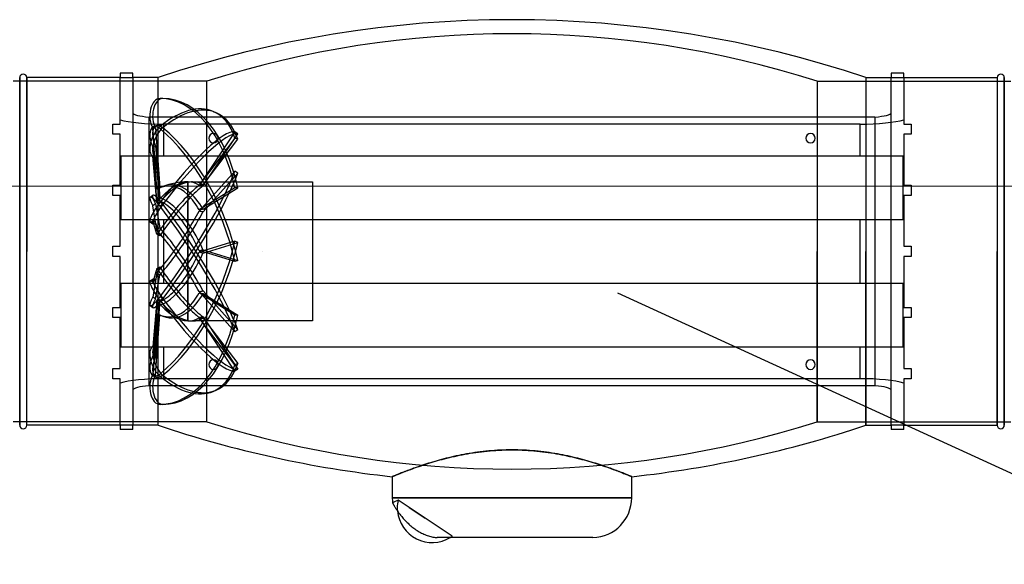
# Model space of a CAD drawing. Header units: millimetres. Extents: x 49908 to 79848, y -11883 to -3092.
# Tile 205 of 222: x 77804 to 77860, y -6388 to -6357. Entities that reach past the tile are written whole.
import ezdxf

# ---------------------------------------------------------------- set-up
doc = ezdxf.new("R2010")
doc.units = ezdxf.units.MM
doc.layers.add('A wyp ruchome', color=9, linetype='Continuous', lineweight=9)
doc.layers.add('S_W_Opis', color=7, linetype='Continuous', true_color=0xb000eb)
doc.layers.add('S_W_went czerpanie', color=7, linetype='Continuous', true_color=0x0582ff)

msp = doc.modelspace()

# ---------------------------------------------------------------- linework, layer by layer
at = {"layer": 'A wyp ruchome'}
msp.add_lwpolyline([(77940.469, -6366.626), (77790.469, -6366.626), (77790.469, -6366.626), (77790.469, -6426.626)], dxfattribs=at)
at = {"layer": 'S_W_Opis', "color": 1, "ltscale": 0.1}
msp.add_line((78072.799, -6480.087), (77838.326, -6372.726), dxfattribs=at)
at = {"layer": 'S_W_went czerpanie', "color": 2}
for p, q in [((77804.265, -6360.443), (77804.265, -6370.343)), ((77804.265, -6370.343), (77804.265, -6360.443)), ((77804.665, -6370.343), (77804.665, -6360.443)), ((77804.665, -6360.443), (77804.665, -6370.343)), ((77809.977, -6360.443), (77804.665, -6360.443)), ((77809.977, -6360.193), (77809.977, -6360.443)), ((77810.713, -6360.193), (77809.977, -6360.193)), ((77809.977, -6360.443), (77810.713, -6360.443)), ((77809.977, -6363.093), (77809.977, -6360.443)), ((77810.713, -6360.443), (77810.713, -6360.193)), ((77810.713, -6360.443), (77810.713, -6370.343)), ((77812.143, -6360.443), (77810.713, -6360.443)), ((77812.143, -6370.343), (77812.143, -6360.443)), ((77812.143, -6370.343), (77812.143, -6360.443)), ((77852.451, -6360.443), (77852.451, -6370.343)), ((77852.451, -6360.443), (77852.451, -6370.343)), ((77852.451, -6360.443), (77853.881, -6360.443)), ((77853.881, -6360.193), (77853.881, -6360.443)), ((77854.617, -6360.193), (77853.881, -6360.193)), ((77853.881, -6360.443), (77854.617, -6360.443)), ((77853.881, -6370.343), (77853.881, -6360.443)), ((77854.617, -6360.443), (77854.617, -6360.193)), ((77854.617, -6360.443), (77854.617, -6363.093)), ((77854.617, -6360.443), (77859.929, -6360.443)), ((77859.929, -6360.443), (77859.929, -6370.343)), ((77859.929, -6360.443), (77859.929, -6370.343)), ((77860.329, -6370.343), (77860.329, -6360.443)), ((77860.329, -6360.443), (77860.329, -6370.343)), ((77814.915, -6360.643), (77803.897, -6360.643)), ((77814.915, -6370.343), (77814.915, -6360.643)), ((77814.915, -6370.343), (77814.915, -6360.643)), ((77849.68, -6360.643), (77849.68, -6370.343)), ((77849.68, -6360.643), (77849.68, -6370.343)), ((77849.68, -6360.643), (77860.697, -6360.643)), ((77812.417, -6361.631), (77812.255, -6361.631)), ((77811.634, -6362.686), (77852.96, -6362.686)), ((77811.634, -6378), (77811.634, -6362.686)), ((77815.288, -6362.371), (77815.45, -6362.44)), ((77852.96, -6362.686), (77852.96, -6378)), ((77809.577, -6363.093), (77809.977, -6363.093)), ((77809.577, -6363.673), (77809.577, -6363.093)), ((77809.577, -6363.093), (77809.577, -6363.093)), ((77809.977, -6363.093), (77809.977, -6363.093)), ((77811.867, -6363.254), (77812.028, -6363.185)), ((77812.417, -6363.295), (77812.255, -6363.226)), ((77812.477, -6364.905), (77812.477, -6363.093)), ((77852.117, -6363.093), (77812.477, -6363.093)), ((77852.117, -6364.905), (77852.117, -6363.093)), ((77854.617, -6363.093), (77855.017, -6363.093)), ((77854.617, -6363.093), (77854.617, -6363.093)), ((77855.017, -6363.093), (77855.017, -6363.673)), ((77855.017, -6363.093), (77855.017, -6363.093)), ((77809.977, -6363.673), (77809.577, -6363.673)), ((77809.577, -6363.673), (77809.577, -6363.673)), ((77809.977, -6366.573), (77809.977, -6363.673)), ((77809.977, -6363.673), (77809.977, -6363.673)), ((77812.081, -6366.796), (77811.844, -6363.321)), ((77812.006, -6363.321), (77811.844, -6363.321)), ((77812.006, -6363.321), (77812.238, -6366.729)), ((77812.417, -6363.295), (77812.255, -6363.364)), ((77816.521, -6363.526), (77814.477, -6366.592)), ((77814.703, -6366.608), (77816.682, -6363.638)), ((77816.682, -6363.638), (77816.521, -6363.526)), ((77854.617, -6363.673), (77854.617, -6366.573)), ((77855.017, -6363.673), (77854.617, -6363.673)), ((77854.617, -6363.673), (77854.617, -6363.673)), ((77855.017, -6363.673), (77855.017, -6363.673)), ((77812.006, -6364.329), (77811.844, -6364.398)), ((77812.006, -6364.329), (77812.238, -6367.274)), ((77816.521, -6363.886), (77814.477, -6366.562)), ((77814.703, -6366.548), (77816.682, -6363.955)), ((77816.682, -6363.955), (77816.521, -6363.886)), ((77810.026, -6364.905), (77810.026, -6368.53)), ((77810.026, -6364.905), (77854.568, -6364.905)), ((77812.081, -6367.401), (77811.844, -6364.398)), ((77812.081, -6367.545), (77811.844, -6364.926)), ((77812.006, -6364.995), (77811.844, -6364.926)), ((77854.568, -6368.53), (77854.568, -6364.905)), ((77812.006, -6364.995), (77812.238, -6367.564)), ((77816.521, -6365.77), (77814.477, -6368.054)), ((77814.703, -6368.094), (77816.682, -6365.882)), ((77816.682, -6365.882), (77816.521, -6365.77)), ((77809.577, -6366.573), (77809.977, -6366.573)), ((77809.577, -6367.153), (77809.577, -6366.573)), ((77809.577, -6366.573), (77809.577, -6366.573)), ((77809.977, -6366.573), (77809.977, -6366.573)), ((77813.837, -6366.383), (77813.837, -6366.899)), ((77813.837, -6366.383), (77813.837, -6366.383)), ((77813.837, -6366.383), (77813.861, -6366.383)), ((77813.837, -6367.163), (77813.837, -6366.408)), ((77814.108, -6366.383), (77820.937, -6366.383)), ((77820.937, -6366.383), (77820.937, -6374.303)), ((77854.617, -6366.573), (77855.017, -6366.573)), ((77854.617, -6366.573), (77854.617, -6366.573)), ((77855.017, -6366.573), (77855.017, -6367.153)), ((77855.017, -6366.573), (77855.017, -6366.573)), ((77809.977, -6367.153), (77809.577, -6367.153)), ((77809.577, -6367.153), (77809.577, -6367.153)), ((77809.977, -6370.053), (77809.977, -6367.153)), ((77809.977, -6367.153), (77809.977, -6367.153)), ((77811.693, -6367.254), (77811.855, -6367.142)), ((77813.837, -6367.116), (77813.837, -6368.705)), ((77816.521, -6366.712), (77814.477, -6367.977)), ((77814.703, -6367.938), (77816.682, -6366.712)), ((77816.682, -6366.712), (77816.521, -6366.712)), ((77854.617, -6367.153), (77854.617, -6370.053)), ((77855.017, -6367.153), (77854.617, -6367.153)), ((77854.617, -6367.153), (77854.617, -6367.153)), ((77855.017, -6367.153), (77855.017, -6367.153)), ((77812.006, -6367.634), (77811.844, -6367.746)), ((77812.081, -6369.13), (77811.844, -6367.746)), ((77812.006, -6367.634), (77812.238, -6368.992)), ((77812.417, -6367.651), (77812.255, -6367.539)), ((77812.417, -6367.651), (77812.255, -6367.763)), ((77813.837, -6369.158), (77813.837, -6367.42)), ((77810.026, -6368.53), (77854.568, -6368.53)), ((77811.693, -6368.659), (77811.855, -6368.771)), ((77812.081, -6369.363), (77811.844, -6368.6)), ((77812.006, -6368.712), (77811.844, -6368.6)), ((77812.006, -6368.712), (77812.238, -6369.46)), ((77812.477, -6372.155), (77812.477, -6368.53)), ((77852.117, -6372.155), (77852.117, -6368.53)), ((77813.837, -6369.081), (77813.837, -6371.137)), ((77813.837, -6371.605), (77813.837, -6369.548)), ((77816.521, -6369.761), (77814.477, -6370.39)), ((77814.703, -6370.44), (77816.682, -6369.83)), ((77816.682, -6369.83), (77816.521, -6369.761)), ((77804.265, -6370.343), (77804.265, -6380.243)), ((77804.265, -6380.243), (77804.265, -6370.343)), ((77804.665, -6380.243), (77804.665, -6370.343)), ((77804.665, -6380.243), (77804.665, -6370.343)), ((77809.577, -6370.053), (77809.977, -6370.053)), ((77809.577, -6370.343), (77809.577, -6370.053)), ((77809.577, -6370.053), (77809.577, -6370.053)), ((77809.577, -6370.633), (77809.577, -6370.343)), ((77809.977, -6370.053), (77809.977, -6370.053)), ((77810.713, -6370.343), (77810.713, -6380.243)), ((77812.143, -6380.243), (77812.143, -6370.343)), ((77812.143, -6380.243), (77812.143, -6370.343)), ((77816.521, -6370.925), (77814.477, -6370.296)), ((77814.703, -6370.246), (77816.682, -6370.856)), ((77814.915, -6380.043), (77814.915, -6370.343)), ((77814.915, -6380.043), (77814.915, -6370.343)), ((77818.097, -6370.343), (77818.097, -6370.343)), ((77818.097, -6370.343), (77818.097, -6370.343)), ((77818.097, -6370.343), (77818.097, -6370.343)), ((77818.097, -6370.343), (77818.097, -6370.343)), ((77818.097, -6370.343), (77818.097, -6370.343)), ((77818.097, -6370.343), (77818.097, -6370.343)), ((77818.097, -6370.343), (77818.097, -6370.343)), ((77818.097, -6370.343), (77818.097, -6370.343)), ((77818.097, -6370.343), (77818.097, -6370.343)), ((77818.097, -6370.343), (77818.097, -6370.343)), ((77818.097, -6370.343), (77818.097, -6370.343)), ((77818.097, -6370.343), (77818.097, -6370.343)), ((77818.097, -6370.343), (77818.097, -6370.343)), ((77818.097, -6370.343), (77818.097, -6370.343)), ((77818.097, -6370.343), (77818.097, -6370.343)), ((77818.097, -6370.343), (77818.097, -6370.343)), ((77818.097, -6370.343), (77818.097, -6370.343)), ((77818.097, -6370.343), (77818.097, -6370.343)), ((77818.097, -6370.343), (77818.097, -6370.343)), ((77818.097, -6370.343), (77818.097, -6370.343)), ((77818.097, -6370.343), (77818.097, -6370.343)), ((77818.097, -6370.343), (77818.097, -6370.343)), ((77818.097, -6370.343), (77818.097, -6370.343)), ((77818.097, -6370.343), (77818.097, -6370.343)), ((77818.097, -6370.343), (77818.097, -6370.343)), ((77818.097, -6370.343), (77818.097, -6370.343)), ((77818.097, -6370.343), (77818.097, -6370.343)), ((77818.097, -6370.343), (77818.097, -6370.343)), ((77818.097, -6370.343), (77818.097, -6370.343)), ((77818.097, -6370.343), (77818.097, -6370.343)), ((77818.097, -6370.343), (77818.097, -6370.343)), ((77818.097, -6370.343), (77818.097, -6370.343)), ((77818.097, -6370.343), (77818.097, -6370.343)), ((77818.097, -6370.343), (77818.097, -6370.343)), ((77818.097, -6370.343), (77818.097, -6370.343)), ((77818.097, -6370.343), (77818.097, -6370.343)), ((77818.097, -6370.343), (77818.097, -6370.343)), ((77818.097, -6370.343), (77818.097, -6370.343)), ((77818.097, -6370.343), (77818.097, -6370.343)), ((77818.097, -6370.343), (77818.097, -6370.343)), ((77818.097, -6370.343), (77818.097, -6370.343)), ((77818.097, -6370.343), (77818.097, -6370.343)), ((77818.097, -6370.343), (77818.097, -6370.343)), ((77818.097, -6370.343), (77818.097, -6370.343)), ((77818.097, -6370.343), (77818.097, -6370.343)), ((77818.097, -6370.343), (77818.097, -6370.343)), ((77818.097, -6370.343), (77818.097, -6370.343)), ((77818.097, -6370.343), (77818.097, -6370.343)), ((77818.097, -6370.343), (77818.097, -6370.343)), ((77818.097, -6370.343), (77818.097, -6370.343)), ((77818.097, -6370.343), (77818.097, -6370.343)), ((77818.097, -6370.343), (77818.097, -6370.343)), ((77818.097, -6370.343), (77818.097, -6370.343)), ((77818.097, -6370.343), (77818.097, -6370.343)), ((77818.097, -6370.343), (77818.097, -6370.343)), ((77818.097, -6370.343), (77818.097, -6370.343)), ((77818.097, -6370.343), (77818.097, -6370.343)), ((77818.097, -6370.343), (77818.097, -6370.343)), ((77818.097, -6370.343), (77818.097, -6370.343)), ((77818.097, -6370.343), (77818.097, -6370.343)), ((77818.097, -6370.343), (77818.097, -6370.343)), ((77818.097, -6370.343), (77818.097, -6370.343)), ((77818.097, -6370.343), (77818.097, -6370.343)), ((77818.097, -6370.343), (77818.097, -6370.343)), ((77818.097, -6370.343), (77818.097, -6370.343)), ((77818.097, -6370.343), (77818.097, -6370.343)), ((77818.097, -6370.343), (77818.097, -6370.343)), ((77818.097, -6370.343), (77818.097, -6370.343)), ((77818.097, -6370.343), (77818.097, -6370.343)), ((77818.097, -6370.343), (77818.097, -6370.343)), ((77818.097, -6370.343), (77818.097, -6370.343)), ((77818.097, -6370.343), (77818.097, -6370.343)), ((77818.097, -6370.343), (77818.097, -6370.343)), ((77818.097, -6370.343), (77818.097, -6370.343)), ((77818.097, -6370.343), (77818.097, -6370.343)), ((77818.097, -6370.343), (77818.097, -6370.343)), ((77818.097, -6370.343), (77818.097, -6370.343)), ((77818.097, -6370.343), (77818.097, -6370.343)), ((77818.097, -6370.343), (77818.097, -6370.343)), ((77818.097, -6370.343), (77818.097, -6370.343)), ((77849.68, -6380.043), (77849.68, -6370.343)), ((77849.68, -6370.343), (77849.68, -6380.043)), ((77852.451, -6370.343), (77852.451, -6380.243)), ((77852.451, -6380.243), (77852.451, -6370.343)), ((77853.881, -6380.243), (77853.881, -6370.343)), ((77854.617, -6370.053), (77855.017, -6370.053)), ((77854.617, -6370.053), (77854.617, -6370.053)), ((77855.017, -6370.053), (77855.017, -6370.343)), ((77855.017, -6370.053), (77855.017, -6370.053)), ((77855.017, -6370.343), (77855.017, -6370.633)), ((77859.929, -6380.243), (77859.929, -6370.343)), ((77859.929, -6370.343), (77859.929, -6380.243)), ((77860.329, -6370.343), (77860.329, -6380.243)), ((77860.329, -6380.243), (77860.329, -6370.343)), ((77809.977, -6370.633), (77809.577, -6370.633)), ((77809.577, -6370.633), (77809.577, -6370.633)), ((77809.977, -6373.533), (77809.977, -6370.633)), ((77809.977, -6370.633), (77809.977, -6370.633)), ((77816.682, -6370.856), (77816.521, -6370.925)), ((77854.617, -6370.633), (77854.617, -6373.533)), ((77855.017, -6370.633), (77854.617, -6370.633)), ((77854.617, -6370.633), (77854.617, -6370.633)), ((77855.017, -6370.633), (77855.017, -6370.633)), ((77812.081, -6371.323), (77811.844, -6372.086)), ((77812.081, -6371.556), (77811.844, -6372.94)), ((77812.006, -6371.974), (77812.238, -6371.226)), ((77813.837, -6371.528), (77813.837, -6373.266)), ((77810.026, -6372.155), (77810.026, -6375.78)), ((77810.026, -6372.155), (77854.568, -6372.155)), ((77811.693, -6372.026), (77811.855, -6371.915)), ((77812.006, -6371.974), (77811.844, -6372.086)), ((77812.006, -6373.051), (77812.238, -6371.694)), ((77813.837, -6373.57), (77813.837, -6371.98)), ((77854.568, -6375.78), (77854.568, -6372.155)), ((77816.521, -6374.916), (77814.477, -6372.632)), ((77816.521, -6373.974), (77814.477, -6372.709)), ((77814.703, -6372.592), (77816.682, -6374.804)), ((77814.703, -6372.748), (77816.682, -6373.974)), ((77812.006, -6373.051), (77811.844, -6372.94)), ((77812.081, -6373.141), (77811.844, -6375.76)), ((77812.081, -6373.285), (77811.844, -6376.288)), ((77812.006, -6375.691), (77812.238, -6373.122)), ((77812.417, -6373.035), (77812.255, -6372.923)), ((77812.417, -6373.035), (77812.255, -6373.147)), ((77809.577, -6373.533), (77809.977, -6373.533)), ((77809.577, -6374.113), (77809.577, -6373.533)), ((77809.577, -6373.533), (77809.577, -6373.533)), ((77809.977, -6373.533), (77809.977, -6373.533)), ((77811.693, -6373.432), (77811.855, -6373.544)), ((77812.081, -6373.89), (77811.844, -6377.365)), ((77812.006, -6376.357), (77812.238, -6373.412)), ((77813.837, -6373.523), (77813.837, -6374.278)), ((77813.837, -6374.303), (77813.837, -6373.787)), ((77854.617, -6373.533), (77855.017, -6373.533)), ((77854.617, -6373.533), (77854.617, -6373.533)), ((77855.017, -6373.533), (77855.017, -6374.113)), ((77855.017, -6373.533), (77855.017, -6373.533)), ((77809.977, -6374.113), (77809.577, -6374.113)), ((77809.577, -6374.113), (77809.577, -6374.113)), ((77809.977, -6377.013), (77809.977, -6374.113)), ((77809.977, -6374.113), (77809.977, -6374.113)), ((77812.006, -6377.365), (77812.238, -6373.957)), ((77813.837, -6374.303), (77813.837, -6374.303)), ((77813.861, -6374.303), (77813.837, -6374.303)), ((77820.937, -6374.303), (77814.108, -6374.303)), ((77816.521, -6377.16), (77814.477, -6374.094)), ((77816.521, -6376.8), (77814.477, -6374.123)), ((77814.703, -6374.078), (77816.682, -6377.048)), ((77814.703, -6374.138), (77816.682, -6376.731)), ((77816.682, -6373.974), (77816.521, -6373.974)), ((77854.617, -6374.113), (77854.617, -6377.013)), ((77855.017, -6374.113), (77854.617, -6374.113)), ((77854.617, -6374.113), (77854.617, -6374.113)), ((77855.017, -6374.113), (77855.017, -6374.113)), ((77816.682, -6374.804), (77816.521, -6374.916)), ((77810.026, -6375.78), (77854.568, -6375.78)), ((77812.006, -6375.691), (77811.844, -6375.76)), ((77812.477, -6377.593), (77812.477, -6375.78)), ((77852.117, -6377.593), (77852.117, -6375.78)), ((77812.006, -6376.357), (77811.844, -6376.288)), ((77809.577, -6377.013), (77809.977, -6377.013)), ((77809.577, -6377.593), (77809.577, -6377.013)), ((77809.577, -6377.013), (77809.577, -6377.013)), ((77809.977, -6377.013), (77809.977, -6377.013)), ((77816.682, -6376.731), (77816.521, -6376.8)), ((77816.682, -6377.048), (77816.521, -6377.16)), ((77854.617, -6377.013), (77855.017, -6377.013)), ((77854.617, -6377.013), (77854.617, -6377.013)), ((77855.017, -6377.013), (77855.017, -6377.593)), ((77855.017, -6377.013), (77855.017, -6377.013)), ((77809.977, -6377.593), (77809.577, -6377.593)), ((77809.577, -6377.593), (77809.577, -6377.593)), ((77809.977, -6380.243), (77809.977, -6377.593)), ((77809.977, -6377.593), (77809.977, -6377.593)), ((77812.006, -6377.365), (77811.844, -6377.365)), ((77811.867, -6377.432), (77812.028, -6377.501)), ((77812.417, -6377.391), (77812.255, -6377.322)), ((77812.417, -6377.391), (77812.255, -6377.46)), ((77852.117, -6377.593), (77812.477, -6377.593)), ((77854.617, -6377.593), (77854.617, -6380.243)), ((77855.017, -6377.593), (77854.617, -6377.593)), ((77854.617, -6377.593), (77854.617, -6377.593)), ((77855.017, -6377.593), (77855.017, -6377.593)), ((77852.96, -6378), (77811.634, -6378)), ((77815.288, -6378.315), (77815.45, -6378.245)), ((77812.417, -6379.055), (77812.255, -6379.055)), ((77814.915, -6380.043), (77803.897, -6380.043)), ((77849.68, -6380.043), (77860.697, -6380.043)), ((77809.977, -6380.243), (77804.665, -6380.243)), ((77810.713, -6380.243), (77809.977, -6380.243)), ((77809.977, -6380.243), (77809.977, -6380.493)), ((77810.713, -6380.493), (77809.977, -6380.493)), ((77810.713, -6380.493), (77810.713, -6380.243)), ((77812.143, -6380.243), (77810.713, -6380.243)), ((77852.451, -6380.243), (77853.881, -6380.243)), ((77854.617, -6380.243), (77853.881, -6380.243)), ((77853.881, -6380.243), (77853.881, -6380.493)), ((77854.617, -6380.493), (77853.881, -6380.493)), ((77854.617, -6380.493), (77854.617, -6380.243)), ((77854.617, -6380.243), (77859.929, -6380.243)), ((77830.491, -6381.761), (77830.332, -6381.781)), ((77830.396, -6381.773), (77830.557, -6381.752)), ((77830.651, -6381.741), (77830.491, -6381.761)), ((77830.557, -6381.752), (77830.719, -6381.734)), ((77830.813, -6381.724), (77830.651, -6381.741)), ((77830.719, -6381.734), (77830.882, -6381.717)), ((77830.975, -6381.708), (77830.813, -6381.724)), ((77830.882, -6381.717), (77831.046, -6381.702)), ((77831.138, -6381.694), (77830.975, -6381.708)), ((77831.046, -6381.702), (77831.211, -6381.688)), ((77831.302, -6381.682), (77831.138, -6381.694)), ((77831.211, -6381.688), (77831.377, -6381.677)), ((77831.467, -6381.671), (77831.302, -6381.682)), ((77831.377, -6381.677), (77831.543, -6381.667)), ((77831.633, -6381.662), (77831.467, -6381.671)), ((77831.543, -6381.667), (77831.71, -6381.659)), ((77831.799, -6381.656), (77831.633, -6381.662)), ((77831.71, -6381.659), (77831.878, -6381.653)), ((77831.965, -6381.651), (77831.799, -6381.656)), ((77831.878, -6381.653), (77832.045, -6381.649)), ((77832.131, -6381.648), (77831.965, -6381.651)), ((77832.045, -6381.649), (77832.213, -6381.647)), ((77832.298, -6381.647), (77832.131, -6381.648)), ((77832.213, -6381.647), (77832.381, -6381.647)), ((77832.464, -6381.648), (77832.298, -6381.647)), ((77832.381, -6381.647), (77832.549, -6381.649)), ((77832.631, -6381.651), (77832.464, -6381.648)), ((77832.549, -6381.649), (77832.716, -6381.653)), ((77832.797, -6381.656), (77832.631, -6381.651)), ((77832.716, -6381.653), (77832.884, -6381.659)), ((77832.963, -6381.663), (77832.797, -6381.656)), ((77832.884, -6381.659), (77833.051, -6381.667)), ((77833.129, -6381.671), (77832.963, -6381.663)), ((77833.051, -6381.667), (77833.217, -6381.677)), ((77833.294, -6381.682), (77833.129, -6381.671)), ((77833.217, -6381.677), (77833.383, -6381.688)), ((77833.458, -6381.694), (77833.294, -6381.682)), ((77833.383, -6381.688), (77833.548, -6381.702)), ((77833.621, -6381.708), (77833.458, -6381.694)), ((77833.548, -6381.702), (77833.712, -6381.717)), ((77833.783, -6381.724), (77833.621, -6381.708)), ((77833.712, -6381.717), (77833.875, -6381.734)), ((77833.944, -6381.742), (77833.783, -6381.724)), ((77833.875, -6381.734), (77834.037, -6381.752)), ((77834.105, -6381.761), (77833.944, -6381.742)), ((77834.037, -6381.752), (77834.198, -6381.773)), ((77834.264, -6381.782), (77834.105, -6381.761)), ((77827.901, -6382.305), (77827.778, -6382.341)), ((77827.811, -6382.331), (77827.936, -6382.295)), ((77828.027, -6382.269), (77827.901, -6382.305)), ((77827.936, -6382.295), (77828.063, -6382.259)), ((77828.155, -6382.233), (77828.027, -6382.269)), ((77828.063, -6382.259), (77828.193, -6382.222)), ((77828.285, -6382.197), (77828.155, -6382.233)), ((77828.193, -6382.222), (77828.325, -6382.187)), ((77828.418, -6382.162), (77828.285, -6382.197)), ((77828.325, -6382.187), (77828.459, -6382.152)), ((77828.553, -6382.128), (77828.418, -6382.162)), ((77828.459, -6382.152), (77828.596, -6382.117)), ((77828.691, -6382.094), (77828.553, -6382.128)), ((77828.596, -6382.117), (77828.736, -6382.083)), ((77828.83, -6382.06), (77828.691, -6382.094)), ((77828.736, -6382.083), (77828.877, -6382.049)), ((77828.972, -6382.028), (77828.83, -6382.06)), ((77828.877, -6382.049), (77829.021, -6382.017)), ((77829.116, -6381.996), (77828.972, -6382.028)), ((77829.021, -6382.017), (77829.166, -6381.985)), ((77829.262, -6381.965), (77829.116, -6381.996)), ((77829.166, -6381.985), (77829.314, -6381.954)), ((77829.41, -6381.935), (77829.262, -6381.965)), ((77829.314, -6381.954), (77829.464, -6381.925)), ((77829.559, -6381.907), (77829.41, -6381.935)), ((77829.464, -6381.925), (77829.615, -6381.896)), ((77829.711, -6381.879), (77829.559, -6381.907)), ((77829.615, -6381.896), (77829.768, -6381.869)), ((77829.864, -6381.853), (77829.711, -6381.879)), ((77829.768, -6381.869), (77829.923, -6381.843)), ((77830.018, -6381.827), (77829.864, -6381.853)), ((77829.923, -6381.843), (77830.079, -6381.818)), ((77830.174, -6381.804), (77830.018, -6381.827)), ((77830.079, -6381.818), (77830.237, -6381.795)), ((77830.332, -6381.781), (77830.174, -6381.804)), ((77830.237, -6381.795), (77830.396, -6381.773)), ((77834.198, -6381.773), (77834.357, -6381.795)), ((77834.421, -6381.804), (77834.264, -6381.782)), ((77834.357, -6381.795), (77834.515, -6381.818)), ((77834.577, -6381.828), (77834.421, -6381.804)), ((77834.515, -6381.818), (77834.671, -6381.843)), ((77834.732, -6381.853), (77834.577, -6381.828)), ((77834.671, -6381.843), (77834.826, -6381.869)), ((77834.885, -6381.879), (77834.732, -6381.853)), ((77834.826, -6381.869), (77834.979, -6381.896)), ((77835.036, -6381.907), (77834.885, -6381.879)), ((77834.979, -6381.896), (77835.131, -6381.925)), ((77835.186, -6381.935), (77835.036, -6381.907)), ((77835.131, -6381.925), (77835.281, -6381.954)), ((77835.334, -6381.965), (77835.186, -6381.935)), ((77835.281, -6381.954), (77835.428, -6381.985)), ((77835.48, -6381.996), (77835.334, -6381.965)), ((77835.428, -6381.985), (77835.574, -6382.017)), ((77835.623, -6382.028), (77835.48, -6381.996)), ((77835.574, -6382.017), (77835.717, -6382.049)), ((77835.765, -6382.061), (77835.623, -6382.028)), ((77835.717, -6382.049), (77835.859, -6382.083)), ((77835.905, -6382.094), (77835.765, -6382.061)), ((77835.859, -6382.083), (77835.998, -6382.117)), ((77836.042, -6382.128), (77835.905, -6382.094)), ((77835.998, -6382.117), (77836.135, -6382.152)), ((77836.177, -6382.162), (77836.042, -6382.128)), ((77836.135, -6382.152), (77836.269, -6382.187)), ((77836.31, -6382.198), (77836.177, -6382.162)), ((77836.269, -6382.187), (77836.402, -6382.222)), ((77836.44, -6382.233), (77836.31, -6382.198)), ((77836.402, -6382.222), (77836.531, -6382.259)), ((77836.568, -6382.269), (77836.44, -6382.233)), ((77836.531, -6382.259), (77836.659, -6382.295)), ((77836.694, -6382.305), (77836.568, -6382.269)), ((77836.659, -6382.295), (77836.783, -6382.331)), ((77836.817, -6382.341), (77836.694, -6382.305)), ((77826.198, -6382.884), (77826.126, -6382.912)), ((77826.135, -6382.908), (77826.208, -6382.88)), ((77826.273, -6382.855), (77826.198, -6382.884)), ((77826.208, -6382.88), (77826.284, -6382.851)), ((77826.351, -6382.825), (77826.273, -6382.855)), ((77826.284, -6382.851), (77826.364, -6382.821)), ((77826.433, -6382.795), (77826.351, -6382.825)), ((77826.364, -6382.821), (77826.447, -6382.789)), ((77826.518, -6382.763), (77826.433, -6382.795)), ((77826.447, -6382.789), (77826.534, -6382.757)), ((77826.607, -6382.73), (77826.518, -6382.763)), ((77826.534, -6382.757), (77826.623, -6382.725)), ((77826.698, -6382.697), (77826.607, -6382.73)), ((77826.623, -6382.725), (77826.716, -6382.691)), ((77826.793, -6382.663), (77826.698, -6382.697)), ((77826.716, -6382.691), (77826.812, -6382.657)), ((77826.891, -6382.629), (77826.793, -6382.663)), ((77826.812, -6382.657), (77826.912, -6382.622)), ((77826.992, -6382.594), (77826.891, -6382.629)), ((77826.912, -6382.622), (77827.014, -6382.586)), ((77827.095, -6382.559), (77826.992, -6382.594)), ((77827.014, -6382.586), (77827.119, -6382.551)), ((77827.202, -6382.523), (77827.095, -6382.559)), ((77827.119, -6382.551), (77827.228, -6382.515)), ((77827.312, -6382.487), (77827.202, -6382.523)), ((77827.228, -6382.515), (77827.339, -6382.478)), ((77827.424, -6382.451), (77827.312, -6382.487)), ((77827.339, -6382.478), (77827.453, -6382.442)), ((77827.54, -6382.414), (77827.424, -6382.451)), ((77827.453, -6382.442), (77827.569, -6382.405)), ((77827.657, -6382.378), (77827.54, -6382.414)), ((77827.569, -6382.405), (77827.689, -6382.368)), ((77827.778, -6382.341), (77827.657, -6382.378)), ((77827.689, -6382.368), (77827.811, -6382.331)), ((77836.783, -6382.331), (77836.906, -6382.368)), ((77836.938, -6382.378), (77836.817, -6382.341)), ((77836.906, -6382.368), (77837.025, -6382.405)), ((77837.055, -6382.414), (77836.938, -6382.378)), ((77837.025, -6382.405), (77837.142, -6382.442)), ((77837.171, -6382.451), (77837.055, -6382.414)), ((77837.142, -6382.442), (77837.256, -6382.478)), ((77837.283, -6382.487), (77837.171, -6382.451)), ((77837.256, -6382.478), (77837.367, -6382.515)), ((77837.393, -6382.523), (77837.283, -6382.487)), ((77837.367, -6382.515), (77837.475, -6382.551)), ((77837.5, -6382.559), (77837.393, -6382.523)), ((77837.475, -6382.551), (77837.581, -6382.586)), ((77837.603, -6382.594), (77837.5, -6382.559)), ((77837.581, -6382.586), (77837.683, -6382.622)), ((77837.704, -6382.629), (77837.603, -6382.594)), ((77837.683, -6382.622), (77837.782, -6382.656)), ((77837.802, -6382.664), (77837.704, -6382.629)), ((77837.782, -6382.656), (77837.878, -6382.691)), ((77837.897, -6382.698), (77837.802, -6382.664)), ((77837.878, -6382.691), (77837.971, -6382.724)), ((77837.989, -6382.731), (77837.897, -6382.698)), ((77837.971, -6382.724), (77838.061, -6382.757)), ((77838.077, -6382.763), (77837.989, -6382.731)), ((77838.061, -6382.757), (77838.147, -6382.789)), ((77838.162, -6382.795), (77838.077, -6382.763)), ((77838.147, -6382.789), (77838.23, -6382.82)), ((77838.244, -6382.826), (77838.162, -6382.795)), ((77838.23, -6382.82), (77838.31, -6382.851)), ((77838.323, -6382.856), (77838.244, -6382.826)), ((77838.31, -6382.851), (77838.386, -6382.88)), ((77838.398, -6382.885), (77838.323, -6382.856)), ((77838.386, -6382.88), (77838.459, -6382.908)), ((77838.469, -6382.912), (77838.398, -6382.885)), ((77825.483, -6383.173), (77825.481, -6383.174)), ((77825.481, -6383.174), (77825.483, -6383.173)), ((77825.481, -6383.174), (77825.481, -6384.372)), ((77825.489, -6383.171), (77825.483, -6383.173)), ((77825.483, -6383.173), (77825.49, -6383.171)), ((77825.5, -6383.167), (77825.489, -6383.171)), ((77825.49, -6383.171), (77825.5, -6383.166)), ((77825.514, -6383.16), (77825.5, -6383.167)), ((77825.5, -6383.166), (77825.514, -6383.16)), ((77825.514, -6383.16), (77825.533, -6383.152)), ((77825.532, -6383.153), (77825.514, -6383.16)), ((77825.555, -6383.143), (77825.532, -6383.153)), ((77825.533, -6383.152), (77825.556, -6383.143)), ((77825.581, -6383.132), (77825.555, -6383.143)), ((77825.556, -6383.143), (77825.583, -6383.132)), ((77825.611, -6383.12), (77825.581, -6383.132)), ((77825.583, -6383.132), (77825.613, -6383.119)), ((77825.646, -6383.105), (77825.611, -6383.12)), ((77825.613, -6383.119), (77825.648, -6383.104)), ((77825.684, -6383.09), (77825.646, -6383.105)), ((77825.648, -6383.104), (77825.687, -6383.088)), ((77825.726, -6383.072), (77825.684, -6383.09)), ((77825.687, -6383.088), (77825.73, -6383.071)), ((77825.772, -6383.053), (77825.726, -6383.072)), ((77825.73, -6383.071), (77825.777, -6383.052)), ((77825.822, -6383.033), (77825.772, -6383.053)), ((77825.777, -6383.052), (77825.827, -6383.031)), ((77825.875, -6383.012), (77825.822, -6383.033)), ((77825.827, -6383.031), (77825.881, -6383.009)), ((77825.933, -6382.989), (77825.875, -6383.012)), ((77825.881, -6383.009), (77825.939, -6382.986)), ((77825.993, -6382.964), (77825.933, -6382.989)), ((77825.939, -6382.986), (77826.001, -6382.961)), ((77826.058, -6382.939), (77825.993, -6382.964)), ((77826.001, -6382.961), (77826.066, -6382.935)), ((77826.126, -6382.912), (77826.058, -6382.939)), ((77826.066, -6382.935), (77826.135, -6382.908)), ((77838.459, -6382.908), (77838.528, -6382.935)), ((77838.537, -6382.939), (77838.469, -6382.912)), ((77838.528, -6382.935), (77838.593, -6382.961)), ((77838.602, -6382.965), (77838.537, -6382.939)), ((77838.593, -6382.961), (77838.655, -6382.986)), ((77838.663, -6382.989), (77838.602, -6382.965)), ((77838.655, -6382.986), (77838.713, -6383.009)), ((77838.72, -6383.012), (77838.663, -6382.989)), ((77838.713, -6383.009), (77838.767, -6383.031)), ((77838.773, -6383.033), (77838.72, -6383.012)), ((77838.767, -6383.031), (77838.818, -6383.052)), ((77838.823, -6383.054), (77838.773, -6383.033)), ((77838.818, -6383.052), (77838.865, -6383.071)), ((77838.869, -6383.072), (77838.823, -6383.054)), ((77838.865, -6383.071), (77838.907, -6383.088)), ((77838.911, -6383.09), (77838.869, -6383.072)), ((77838.907, -6383.088), (77838.946, -6383.104)), ((77838.949, -6383.105), (77838.911, -6383.09)), ((77838.946, -6383.104), (77838.981, -6383.119)), ((77838.983, -6383.12), (77838.949, -6383.105)), ((77838.981, -6383.119), (77839.012, -6383.132)), ((77839.014, -6383.132), (77838.983, -6383.12)), ((77839.012, -6383.132), (77839.039, -6383.143)), ((77839.04, -6383.143), (77839.014, -6383.132)), ((77839.039, -6383.143), (77839.062, -6383.152)), ((77839.062, -6383.153), (77839.04, -6383.143)), ((77839.062, -6383.152), (77839.08, -6383.16)), ((77839.081, -6383.16), (77839.062, -6383.153)), ((77839.08, -6383.16), (77839.095, -6383.166)), ((77839.095, -6383.167), (77839.081, -6383.16)), ((77839.095, -6383.166), (77839.105, -6383.171)), ((77839.105, -6383.171), (77839.095, -6383.167)), ((77839.111, -6383.173), (77839.105, -6383.171)), ((77839.105, -6383.171), (77839.111, -6383.173)), ((77839.113, -6383.174), (77839.111, -6383.173)), ((77839.111, -6383.173), (77839.113, -6383.174)), ((77839.113, -6384.372), (77839.113, -6383.174)), ((77825.481, -6384.372), (77832.297, -6384.372)), ((77832.297, -6384.372), (77825.481, -6384.372)), ((77826.44, -6384.939), (77825.81, -6384.519)), ((77832.297, -6384.372), (77839.113, -6384.372)), ((77839.113, -6384.372), (77832.297, -6384.372)), ((77825.501, -6384.666), (77825.5, -6384.665)), ((77825.5, -6384.665), (77825.5, -6384.665)), ((77825.5, -6384.665), (77825.501, -6384.666)), ((77825.502, -6384.669), (77825.501, -6384.666)), ((77825.501, -6384.666), (77825.502, -6384.669)), ((77825.504, -6384.672), (77825.502, -6384.669)), ((77825.502, -6384.669), (77825.505, -6384.674)), ((77825.506, -6384.676), (77825.504, -6384.672)), ((77825.505, -6384.674), (77825.509, -6384.681)), ((77825.509, -6384.681), (77825.506, -6384.676)), ((77825.509, -6384.681), (77825.514, -6384.691)), ((77825.514, -6384.691), (77825.52, -6384.703)), ((77825.52, -6384.703), (77825.527, -6384.717)), ((77825.527, -6384.717), (77825.536, -6384.734)), ((77825.536, -6384.734), (77825.546, -6384.752)), ((77825.546, -6384.752), (77825.556, -6384.772)), ((77825.556, -6384.772), (77825.568, -6384.793)), ((77825.568, -6384.793), (77825.58, -6384.815)), ((77825.58, -6384.815), (77825.595, -6384.841)), ((77825.595, -6384.841), (77825.611, -6384.869)), ((77825.611, -6384.869), (77825.628, -6384.899)), ((77825.628, -6384.899), (77825.647, -6384.93)), ((77825.647, -6384.93), (77825.666, -6384.961)), ((77825.666, -6384.961), (77825.686, -6384.994)), ((77825.686, -6384.994), (77825.709, -6385.03)), ((77825.709, -6385.03), (77825.734, -6385.068)), ((77825.734, -6385.068), (77825.76, -6385.107)), ((77825.76, -6385.107), (77825.787, -6385.148)), ((77826.44, -6384.939), (77827.349, -6385.545)), ((77828.888, -6386.571), (77826.44, -6384.939)), ((77825.787, -6385.148), (77825.816, -6385.188)), ((77825.816, -6385.188), (77825.845, -6385.228)), ((77825.845, -6385.228), (77825.875, -6385.27)), ((77825.875, -6385.27), (77825.908, -6385.313)), ((77825.908, -6385.313), (77825.942, -6385.358)), ((77825.942, -6385.358), (77825.979, -6385.404)), ((77825.979, -6385.404), (77826.018, -6385.452)), ((77826.018, -6385.452), (77826.059, -6385.5)), ((77826.059, -6385.5), (77826.101, -6385.548)), ((77826.101, -6385.548), (77826.144, -6385.596)), ((77826.144, -6385.596), (77826.188, -6385.644)), ((77826.188, -6385.644), (77826.233, -6385.69)), ((77826.233, -6385.69), (77826.278, -6385.736)), ((77826.278, -6385.736), (77826.325, -6385.783)), ((77826.325, -6385.783), (77826.376, -6385.831)), ((77826.376, -6385.831), (77826.429, -6385.88)), ((77826.429, -6385.88), (77826.484, -6385.928)), ((77826.484, -6385.928), (77826.54, -6385.976)), ((77826.54, -6385.976), (77826.597, -6386.023)), ((77826.597, -6386.023), (77826.654, -6386.068)), ((77826.654, -6386.068), (77826.71, -6386.11)), ((77826.71, -6386.11), (77826.768, -6386.152)), ((77826.768, -6386.152), (77826.828, -6386.194)), ((77826.828, -6386.194), (77826.891, -6386.235)), ((77826.891, -6386.235), (77826.955, -6386.276)), ((77826.955, -6386.276), (77827.02, -6386.315)), ((77827.02, -6386.315), (77827.085, -6386.351)), ((77827.085, -6386.351), (77827.149, -6386.385)), ((77827.149, -6386.385), (77827.211, -6386.417)), ((77827.211, -6386.417), (77827.275, -6386.447)), ((77827.275, -6386.447), (77827.341, -6386.476)), ((77827.341, -6386.476), (77827.409, -6386.503)), ((77827.409, -6386.503), (77827.476, -6386.529)), ((77827.476, -6386.529), (77827.542, -6386.551)), ((77827.542, -6386.551), (77827.607, -6386.571)), ((77827.607, -6386.571), (77827.668, -6386.587)), ((77827.668, -6386.587), (77827.731, -6386.602)), ((77827.731, -6386.602), (77827.794, -6386.615)), ((77827.794, -6386.615), (77827.858, -6386.626)), ((77827.858, -6386.626), (77827.921, -6386.634)), ((77827.921, -6386.634), (77827.982, -6386.64)), ((77827.982, -6386.64), (77828.04, -6386.643)), ((77832.297, -6386.643), (77828.04, -6386.643)), ((77836.909, -6386.643), (77832.297, -6386.643))]:
    msp.add_line(p, q, dxfattribs=at)
for centre, radius, start, end in [((77832.297, -6420.336), 63.193, 71.40189, 108.59808), ((77832.297, -6415.246), 57.303, 72.34159, 107.65843), ((77804.465, -6360.443), 0.2, 0, 180), ((77860.129, -6360.443), 0.2, 0, 180), ((77815.297, -6363.893), 0.27, 90, 270), ((77815.297, -6363.893), 0.27, 270, 90), ((77849.297, -6363.893), 0.27, 90, 270), ((77849.297, -6363.893), 0.27, 270, 90), ((77813.837, -6370.343), 3.96, 90, 111.0133), ((77815.297, -6376.793), 0.27, 90, 270), ((77815.297, -6376.793), 0.27, 270, 90), ((77849.297, -6376.793), 0.27, 90, 270), ((77849.297, -6376.793), 0.27, 270, 90), ((77832.297, -6325.44), 57.303, 252.34157, 287.65841), ((77804.465, -6380.243), 0.2, 180, 0), ((77832.297, -6320.35), 63.193, 251.40192, 263.80801), ((77832.297, -6320.35), 63.193, 276.19197, 288.59811), ((77860.129, -6380.243), 0.2, 180, 0), ((77827.753, -6384.372), 2.272, 180, 187.3991), ((77826.617, -6386.643), 2.272, 110.81, 119.4506), ((77827.753, -6384.939), 1.988, 167.8098, 180), ((77836.841, -6384.372), 2.272, 271.7, 0), ((77827.753, -6384.939), 1.988, 180, 185.4733), ((77827.753, -6384.939), 1.988, 185.4733, 301.0027), ((77827.753, -6384.939), 1.988, 301.0027, 304.8101), ((77826.617, -6386.643), 2.272, 0, 1.8099)]:
    msp.add_arc(centre, radius, start, end, dxfattribs=at)
for centre, major_axis, ratio, start_param, end_param in [((77812.255, -6362.621), (0, -0.99), 0.587785, 3.141593, 5.497787), ((77812.417, -6362.621), (0, 0.99), 0.587785, 0, 2.356194), ((77812.255, -6369.353), (0, -7.722), 0.587785, 1.919862, 3.141593), ((77812.255, -6369.473), (-3.033, -7.102), 0.475528, -3.14159, -2.409853), ((77812.417, -6369.353), (0, 7.722), 0.587785, -1.22173, 0), ((77812.417, -6369.542), (3.033, 7.102), 0.475528, 0.000003, 0.73174), ((77812.163, -6362.448), (1.45, 0), 0.176829, 3.141593, 4.33883), ((77812.255, -6369.473), (-3.033, -7.102), 0.475528, 2.651602, 3.141596), ((77812.417, -6369.542), (3.033, 7.102), 0.475528, -0.48999, 0.000003), ((77852.431, -6362.448), (1.45, 0), 0.176829, -1.197237, 0), ((77812.477, -6362.58), (-2.9, 0), 0.176829, 0.531458, 1.570796), ((77812.255, -6364.027), (-0.389, -0.91), 0.475528, -2.409853, -0.053658), ((77812.255, -6364.165), (0.389, -0.91), 0.475528, 3.141578, 4.766047), ((77812.417, -6364.096), (-0.389, 0.91), 0.475528, -0.000015, 1.624454), ((77812.255, -6364.165), (0.389, -0.91), 0.475528, 2.409853, 3.141578), ((77812.417, -6364.096), (-0.389, 0.91), 0.475528, -0.73174, -0.000015), ((77852.117, -6362.58), (-2.9, 0), 0.176829, 1.570796, 2.610134), ((77812.417, -6364.096), (0.389, 0.91), 0.475528, 0.73174, 3.087934), ((77812.255, -6369.611), (3.033, -7.102), 0.475528, 1.188122, 2.409853), ((77812.255, -6369.925), (-4.39, -6.353), 0.181636, -3.049577, -1.827847), ((77812.417, -6369.542), (-3.033, 7.102), 0.475528, -1.95347, -0.73174), ((77812.417, -6370.037), (4.39, 6.353), 0.181636, 0.092016, 1.313746), ((77812.255, -6370.537), (-4.39, -6.353), 0.181636, 1.313746, 2.535477), ((77812.417, -6370.649), (4.39, 6.353), 0.181636, -1.827847, -0.606116), ((77812.746, -6369.877), (1.462, 3.424), 0.475528, 0.209734, 1.040506), ((77812.746, -6370.343), (0, 3.723), 0.587785, -0.522006, 0.308766), ((77812.908, -6369.946), (-1.488, -3.485), 0.475528, -2.840252, -2.104518), ((77812.908, -6370.343), (0, -3.79), 0.587785, 2.711193, 3.36057), ((77812.17, -6370.343), (-2.251, -3.816), 0.469519, -2.871427, -2.861193), ((77812.417, -6370.343), (-2.251, -3.816), 0.469519, -2.871427, -2.759276), ((77812.17, -6370.343), (-2.816, -3.937), 0.150264, -2.708422, -2.395996), ((77812.417, -6370.343), (-2.816, -3.937), 0.150264, -2.695931, -2.294079), ((77812.17, -6370.343), (-2.251, -3.816), 0.469519, 3.109566, 3.411758), ((77812.417, -6370.343), (-2.251, -3.816), 0.469519, 3.122057, 3.411758), ((77807.79, -6370.343), (-19.292, -2.48), 0.160038, -1.957776, -1.945285), ((77807.79, -6370.343), (-19.296, -0.115), 0.205138, -1.938429, -1.925938), ((77812.417, -6367.957), (-0.563, 0.814), 0.181636, -0.000033, 1.042448), ((77812.417, -6367.957), (-0.563, 0.814), 0.181636, -1.313746, -0.000033), ((77813.42, -6370.425), (-0.754, 3.821), 0.803623, 0.142044, 0.196264), ((77812.746, -6369.589), (2.117, 3.063), 0.181636, 0.79174, 1.622512), ((77812.908, -6370.343), (0, -3.79), 0.587785, -2.922616, -2.836258), ((77812.417, -6370.343), (0, 3.96), 0.726543, -0.91802, -0.516168), ((77812.17, -6370.343), (0, -3.96), 0.726543, 2.211082, 2.523508), ((77812.255, -6368.069), (0.563, -0.814), 0.181636, 3.14156, 4.184041), ((77812.255, -6367.845), (-0.563, -0.814), 0.181636, -1.827847, 0.000023), ((77812.255, -6368.069), (0.563, -0.814), 0.181636, 1.827847, 3.14156), ((77812.417, -6367.957), (0.563, 0.814), 0.181636, 1.313746, 3.141615), ((77813.42, -6370.072), (2.121, 3.267), 0.717905, 1.118211, 1.172431), ((77812.746, -6370.809), (-1.462, 3.424), 0.475528, -1.253746, -0.422974), ((77813.42, -6370.747), (-2.71, 2.797), 0.582385, -0.646554, -0.592334), ((77812.908, -6370.74), (1.488, -3.485), 0.475528, 1.979453, 2.715187), ((77812.908, -6369.701), (-2.154, -3.118), 0.181636, -2.258246, -1.522512), ((77812.417, -6370.037), (-4.39, 6.353), 0.181636, -2.535477, -1.313746), ((77812.255, -6370.149), (4.39, -6.353), 0.181636, 0.606116, 1.827847), ((77812.17, -6370.343), (-2.816, -3.937), 0.150264, 1.981766, 2.294193), ((77812.417, -6370.343), (-2.816, -3.937), 0.150264, 1.87985, 2.281701), ((77807.79, -6370.343), (-19.295, -3.811), 0.055799, -1.948228, -1.935737), ((77807.79, -6370.343), (19.292, -2.302), 0.167007, 1.224313, 1.236804), ((77812.255, -6367.845), (-0.563, -0.814), 0.181636, 0.000023, 0.528348), ((77812.417, -6367.957), (0.563, 0.814), 0.181636, -3.14157, -2.613245), ((77812.417, -6370.343), (2.251, -3.816), 0.469519, 1.325088, 1.72694), ((77813.42, -6369.822), (3.04, 2.436), 0.357972, 1.674424, 1.728644), ((77812.746, -6371.097), (-2.117, 3.063), 0.181636, -1.835752, -1.00498), ((77812.746, -6369.589), (2.117, 3.063), 0.181636, -2.136613, -1.30584), ((77813.42, -6370.915), (-3.146, 2.296), 0.138695, -1.086942, -1.032722), ((77812.908, -6370.985), (2.154, -3.118), 0.181636, 1.397447, 2.133181), ((77812.17, -6370.343), (2.251, -3.816), 0.469519, 1.312597, 1.625023), ((77812.908, -6369.701), (-2.154, -3.118), 0.181636, 1.008412, 1.744146), ((77812.255, -6371.075), (-3.033, -7.102), 0.475528, 0.73174, 1.95347), ((77812.417, -6371.144), (3.033, 7.102), 0.475528, -2.409853, -1.188122), ((77812.17, -6370.343), (-2.251, -3.816), 0.469519, 1.516569, 1.828995), ((77812.417, -6370.343), (-2.251, -3.816), 0.469519, 1.414652, 1.816504), ((77807.79, -6370.343), (-19.294, -3.748), 0.066327, 1.911835, 1.924326), ((77807.79, -6370.343), (19.294, -3.748), 0.066327, 1.217266, 1.229758), ((77813.42, -6369.771), (3.146, 2.296), 0.138695, -2.108871, -2.054651), ((77812.746, -6371.097), (-2.117, 3.063), 0.181636, 1.519081, 2.349853), ((77813.42, -6370.864), (-3.04, 2.436), 0.357972, 1.412949, 1.467169), ((77812.746, -6369.877), (1.462, 3.424), 0.475528, -2.718619, -1.887847), ((77812.908, -6370.985), (2.154, -3.118), 0.181636, -1.61908, -0.883346), ((77812.417, -6370.343), (2.816, -3.937), 0.150264, 0.859891, 1.261743), ((77812.17, -6370.343), (2.816, -3.937), 0.150264, 0.8474, 1.159826), ((77812.255, -6372.841), (0.563, -0.814), 0.181636, 3.14157, 4.969439), ((77812.255, -6372.841), (0.563, -0.814), 0.181636, 2.613245, 3.14157), ((77812.417, -6372.729), (-0.563, 0.814), 0.181636, -0.000023, 1.827847), ((77812.417, -6372.729), (-0.563, 0.814), 0.181636, -0.528348, -0.000023), ((77812.908, -6369.946), (-1.488, -3.485), 0.475528, 0.426406, 1.16214), ((77812.17, -6370.343), (0, -3.96), 0.726543, 0.618085, 0.930511), ((77812.417, -6370.343), (0, 3.96), 0.726543, -2.625425, -2.223573), ((77807.79, -6370.343), (-19.292, -2.302), 0.167007, 1.904789, 1.91728), ((77807.79, -6370.343), (19.295, -3.811), 0.055799, -1.205856, -1.193364), ((77812.255, -6372.617), (-0.563, -0.814), 0.181636, -1.042448, 0.000033), ((77812.255, -6372.617), (-0.563, -0.814), 0.181636, 0.000033, 1.313746), ((77812.417, -6372.729), (0.563, 0.814), 0.181636, 2.099144, 3.141625), ((77812.417, -6372.729), (0.563, 0.814), 0.181636, -3.14156, -1.827847), ((77813.42, -6369.939), (2.71, 2.797), 0.582385, -2.549259, -2.495039), ((77812.746, -6370.809), (-1.462, 3.424), 0.475528, 2.101087, 2.931859), ((77813.42, -6370.614), (-2.121, 3.267), 0.717905, 1.969162, 2.023382), ((77812.908, -6370.74), (1.488, -3.485), 0.475528, -1.037074, -0.30134), ((77812.255, -6370.761), (4.39, -6.353), 0.181636, -1.313746, -0.092016), ((77812.417, -6370.649), (-4.39, 6.353), 0.181636, 1.827847, 3.049577), ((77812.417, -6370.343), (2.816, -3.937), 0.150264, -0.847513, -0.445662), ((77812.746, -6370.343), (0, 3.723), 0.587785, 2.832827, 2.875251), ((77813.42, -6370.261), (0.754, 3.821), 0.803623, 2.945329, 2.999549), ((77812.746, -6370.343), (0, 3.723), 0.587785, 2.875251, 3.663599), ((77812.908, -6370.343), (0, -3.79), 0.587785, -0.222063, 0.4304), ((77812.17, -6370.343), (2.816, -3.937), 0.150264, -0.745597, -0.43317), ((77812.908, -6370.343), (0, -3.79), 0.587785, -0.305334, -0.222063), ((77812.255, -6371.333), (0, -7.722), 0.587785, 0, 1.22173), ((77812.417, -6371.333), (0, 7.722), 0.587785, 3.141593, 4.363323), ((77812.417, -6370.343), (2.251, -3.816), 0.469519, -0.382316, -0.270166), ((77812.17, -6370.343), (2.251, -3.816), 0.469519, -0.280399, -0.270166), ((77812.17, -6370.343), (2.251, -3.816), 0.469519, -0.270166, 0.032027), ((77812.417, -6370.343), (2.251, -3.816), 0.469519, -0.270166, 0.019536), ((77807.79, -6370.343), (19.296, -0.115), 0.205138, -1.215654, -1.203163), ((77807.79, -6370.343), (19.292, -2.48), 0.160038, -1.196307, -1.183816), ((77812.255, -6376.659), (0.389, -0.91), 0.475528, -3.087934, -0.73174), ((77812.417, -6376.59), (-0.389, 0.91), 0.475528, 0.053658, 2.409853), ((77812.255, -6376.521), (-0.389, -0.91), 0.475528, -1.624454, 0.000015), ((77812.417, -6376.59), (0.389, 0.91), 0.475528, 1.517138, 3.141608), ((77812.255, -6371.213), (3.033, -7.102), 0.475528, -0.000003, 0.48999), ((77812.417, -6371.144), (-3.033, 7.102), 0.475528, 3.14159, 3.631583), ((77812.477, -6378.106), (2.9, 0), 0.176829, 1.570796, 2.610134), ((77812.255, -6378.065), (0, -0.99), 0.587785, -2.356194, 0), ((77812.417, -6378.065), (0, 0.99), 0.587785, 0.785398, 3.141593), ((77812.255, -6376.521), (-0.389, -0.91), 0.475528, 0.000015, 0.73174), ((77812.417, -6376.59), (0.389, 0.91), 0.475528, -3.141578, -2.409853), ((77812.255, -6371.213), (3.033, -7.102), 0.475528, -0.73174, -0.000003), ((77812.417, -6371.144), (-3.033, 7.102), 0.475528, 2.409853, 3.14159), ((77852.117, -6378.106), (2.9, 0), 0.176829, 0.531458, 1.570796), ((77812.163, -6378.238), (-1.45, 0), 0.176829, -1.197237, 0), ((77852.431, -6378.238), (-1.45, 0), 0.176829, 3.141593, 4.33883)]:
    msp.add_ellipse(centre, major_axis=major_axis, ratio=ratio, start_param=start_param, end_param=end_param, dxfattribs=at)

doc.saveas('drawing.dxf')
